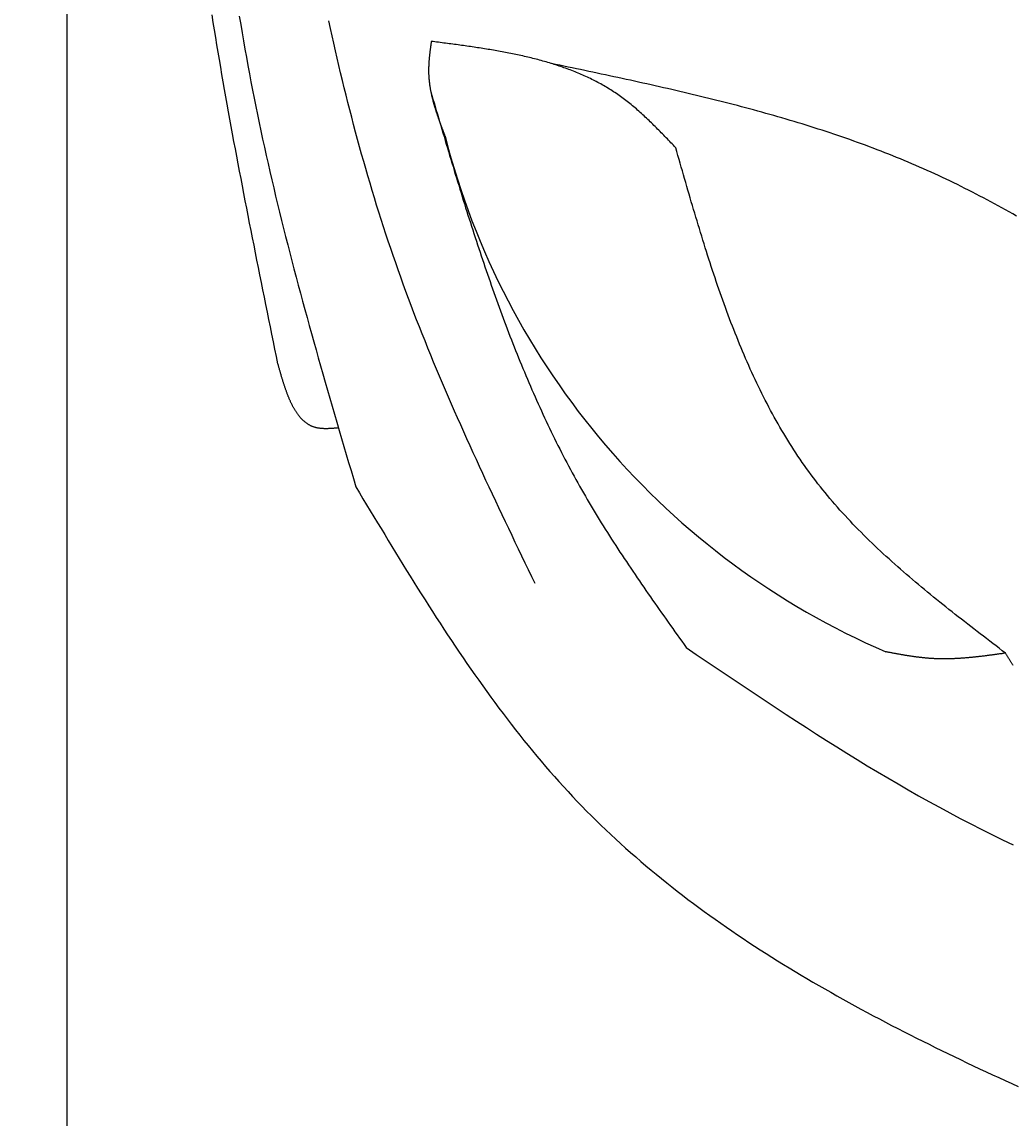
# Model space of a CAD drawing. Extents: x 715 to 7297, y -83 to 6060.
# Tile 18 of 93: x 1152 to 1589, y 3525 to 4008. Entities that reach past the tile are written whole.
import ezdxf

# ---------------------------------------------------------------- set-up
doc = ezdxf.new("R2010")
doc.units = 0
doc.layers.get('0').update_dxf_attribs({"linetype": 'CONTINUOUS'})
doc.layers.get('DEFPOINTS').update_dxf_attribs({"linetype": 'CONTINUOUS'})
doc.layers.add('4', color=3, linetype='CONTINUOUS')
doc.layers.add('CAR', color=10, linetype='CONTINUOUS')
doc.styles.get("Standard").update_dxf_attribs({"font": 'ISOCP.SHX'})
doc.dimstyles.get("Standard").update_dxf_attribs({"dimtxt": 2.5, "dimasz": 2.5, "dimexe": 1.25, "dimexo": 0.625, "dimtad": 1, "dimcen": 2.5, "dimazin": 3, "dimtfac": 1, "dimtmove": 0, "dimatfit": 3})

# ---------------------------------------------------------------- blocks, each defined once
blk = doc.blocks.new('PUNKT')
at = {"layer": '4', "color": 0, "linetype": 'BYBLOCK'}
blk.add_line((-0.5, 0), (-1, 0), dxfattribs=at)
at = {"layer": '4', "color": 0, "linetype": 'BYBLOCK', "const_width": 0.5}
blk.add_lwpolyline([(-0.25, 0, 1), (0.25, 0, 1)], format="xyb", close=True, dxfattribs=at)
blk = doc.blocks.new('*U18')
at = {"layer": '4', "color": 2}
blk.add_text('560', height=70, rotation=90, dxfattribs=at).set_placement((785.85, 2663.74))
blk = doc.blocks.new('*D4')
at = {"layer": '4'}
for p, q in [((1352.77, 5537.27), (775.85, 5537.27)), ((815.85, -22.73), (815.85, 5497.27)), ((1352.77, -62.73), (775.85, -62.73))]:
    blk.add_line(p, q, dxfattribs=at)
at = {"layer": 'DEFPOINTS', "color": 0}
for p in [(815.85, 5537.27), (1372.77, 5537.27), (1372.77, -62.73)]:
    blk.add_point(p, dxfattribs=at)
blk.add_blockref('*U18', (0, 0))
at = {"layer": '4', "xscale": 40, "yscale": 40, "zscale": 40}
for p, rotation in [((815.85, 5537.27), 90), ((815.85, -62.73), 270)]:
    blk.add_blockref('PUNKT', p, dxfattribs=dict(at, rotation=rotation))

msp = doc.modelspace()

# ---------------------------------------------------------------- linework, layer by layer
msp.add_line((1171.7173, 32.2711), (1171.7173, 5442.2711))
at = {"layer": 'CAR'}
for points in [[(1264.67, 3857.07, 0), (1264.01, 3860.34, 0), (1263.34, 3863.61, 0), (1262.68, 3866.88, 0), (1262.01, 3870.15, 0), (1261.35, 3873.41, 0), (1260.69, 3876.68, 0), (1260.02, 3879.95, 0), (1259.36, 3883.22, 0), (1258.7, 3886.49, 0), (1258.04, 3889.76, 0), (1257.38, 3893.03, 0), (1256.73, 3896.3, 0), (1256.07, 3899.56, 0), (1255.42, 3902.83, 0), (1254.77, 3906.1, 0), (1254.12, 3909.37, 0), (1253.47, 3912.64, 0), (1252.82, 3915.91, 0), (1252.18, 3919.18, 0), (1251.54, 3922.45, 0), (1250.9, 3925.73, 0), (1250.27, 3929, 0), (1249.63, 3932.27, 0), (1249, 3935.54, 0), (1248.38, 3938.81, 0), (1247.75, 3942.08, 0), (1247.13, 3945.36, 0), (1246.51, 3948.63, 0), (1245.9, 3951.9, 0), (1245.29, 3955.18, 0), (1244.69, 3958.45, 0), (1244.08, 3961.73, 0), (1243.49, 3965, 0), (1242.89, 3968.28, 0), (1242.3, 3971.55, 0), (1241.72, 3974.83, 0), (1241.14, 3978.11, 0), (1240.56, 3981.39, 0), (1239.99, 3984.66, 0), (1239.43, 3987.94, 0), (1238.87, 3991.22, 0), (1238.31, 3994.5, 0), (1237.76, 3997.78, 0), (1237.22, 4001.06, 0), (1236.68, 4004.34, 0), (1236.14, 4007.63, 0), (1235.62, 4010.91, 0)], [(1247.64, 4010.35, 0), (1248.24, 4006.72, 0), (1248.85, 4003.1, 0), (1249.48, 3999.48, 0), (1250.12, 3995.87, 0), (1250.77, 3992.25, 0), (1251.43, 3988.64, 0), (1252.1, 3985.02, 0), (1252.78, 3981.41, 0), (1253.48, 3977.81, 0), (1254.19, 3974.2, 0), (1254.91, 3970.6, 0), (1255.64, 3967, 0), (1256.39, 3963.4, 0), (1257.15, 3959.8, 0), (1257.92, 3956.21, 0), (1258.7, 3952.61, 0), (1259.5, 3949.02, 0), (1260.3, 3945.43, 0), (1261.12, 3941.85, 0), (1261.95, 3938.26, 0), (1262.79, 3934.68, 0), (1263.65, 3931.1, 0), (1264.51, 3927.52, 0), (1265.38, 3923.94, 0), (1266.26, 3920.36, 0), (1267.16, 3916.79, 0), (1268.06, 3913.21, 0), (1268.97, 3909.64, 0), (1269.88, 3906.07, 0), (1270.81, 3902.5, 0), (1271.75, 3898.94, 0), (1272.69, 3895.37, 0), (1273.64, 3891.81, 0), (1274.6, 3888.24, 0), (1275.56, 3884.68, 0), (1276.53, 3881.12, 0), (1277.51, 3877.56, 0), (1278.49, 3874, 0), (1279.48, 3870.44, 0), (1280.48, 3866.88, 0), (1281.48, 3863.33, 0), (1282.48, 3859.77, 0), (1283.49, 3856.22, 0), (1284.5, 3852.66, 0), (1285.52, 3849.11, 0), (1286.54, 3845.56, 0), (1287.57, 3842.01, 0), (1288.6, 3838.45, 0), (1289.63, 3834.9, 0), (1290.66, 3831.35, 0), (1291.7, 3827.8, 0), (1292.74, 3824.25, 0), (1293.78, 3820.7, 0), (1294.82, 3817.15, 0), (1295.86, 3813.6, 0), (1296.9, 3810.06, 0), (1297.95, 3806.51, 0), (1298.99, 3802.96, 0)], [(1378.06, 3760.23, 0), (1376.61, 3763.26, 0), (1375.15, 3766.29, 0), (1373.7, 3769.32, 0), (1372.25, 3772.35, 0), (1370.79, 3775.39, 0), (1369.34, 3778.42, 0), (1367.9, 3781.45, 0), (1366.45, 3784.49, 0), (1365.01, 3787.52, 0), (1363.57, 3790.56, 0), (1362.13, 3793.6, 0), (1360.7, 3796.64, 0), (1359.27, 3799.68, 0), (1357.84, 3802.72, 0), (1356.42, 3805.76, 0), (1355.01, 3808.81, 0), (1353.6, 3811.86, 0), (1352.19, 3814.91, 0), (1350.8, 3817.96, 0), (1349.41, 3821.02, 0), (1348.02, 3824.07, 0), (1346.64, 3827.13, 0), (1345.27, 3830.2, 0), (1343.91, 3833.26, 0), (1342.56, 3836.33, 0), (1341.21, 3839.4, 0), (1339.88, 3842.48, 0), (1338.55, 3845.56, 0), (1337.23, 3848.64, 0), (1335.92, 3851.72, 0), (1334.62, 3854.81, 0), (1333.34, 3857.9, 0), (1332.06, 3861, 0), (1330.79, 3864.1, 0), (1329.54, 3867.21, 0), (1328.3, 3870.32, 0), (1327.07, 3873.43, 0), (1325.85, 3876.55, 0), (1324.65, 3879.67, 0), (1323.45, 3882.8, 0), (1322.28, 3885.94, 0), (1321.11, 3889.07, 0), (1319.96, 3892.22, 0), (1318.83, 3895.37, 0), (1317.7, 3898.52, 0), (1316.6, 3901.68, 0), (1315.5, 3904.84, 0), (1314.42, 3908.01, 0), (1313.35, 3911.19, 0), (1312.3, 3914.36, 0), (1311.26, 3917.55, 0), (1310.23, 3920.73, 0), (1309.22, 3923.93, 0), (1308.21, 3927.12, 0), (1307.23, 3930.32, 0), (1306.25, 3933.53, 0), (1305.29, 3936.74, 0), (1304.34, 3939.95, 0), (1303.4, 3943.17, 0), (1302.48, 3946.39, 0), (1301.56, 3949.62, 0), (1300.66, 3952.85, 0), (1299.78, 3956.09, 0), (1298.9, 3959.32, 0), (1298.04, 3962.57, 0), (1297.19, 3965.81, 0), (1296.35, 3969.06, 0), (1295.52, 3972.32, 0), (1294.7, 3975.57, 0), (1293.9, 3978.83, 0), (1293.1, 3982.1, 0), (1292.32, 3985.36, 0), (1291.55, 3988.63, 0), (1290.79, 3991.91, 0), (1290.05, 3995.18, 0), (1289.31, 3998.46, 0), (1288.58, 4001.75, 0), (1287.87, 4005.03, 0), (1287.16, 4008.32, 0)], [(1332.31, 3999.27, 0), (1332.27, 3999, 0), (1332.23, 3998.73, 0), (1332.2, 3998.46, 0), (1332.16, 3998.19, 0), (1332.12, 3997.92, 0), (1332.08, 3997.65, 0), (1332.05, 3997.38, 0), (1332.01, 3997.11, 0), (1331.97, 3996.84, 0), (1331.94, 3996.57, 0), (1331.9, 3996.31, 0), (1331.87, 3996.04, 0), (1331.83, 3995.77, 0), (1331.8, 3995.5, 0), (1331.76, 3995.23, 0), (1331.73, 3994.96, 0), (1331.7, 3994.69, 0), (1331.67, 3994.42, 0), (1331.63, 3994.15, 0), (1331.6, 3993.88, 0), (1331.57, 3993.62, 0), (1331.54, 3993.35, 0), (1331.51, 3993.08, 0), (1331.48, 3992.81, 0), (1331.46, 3992.54, 0), (1331.43, 3992.27, 0), (1331.4, 3992, 0), (1331.38, 3991.74, 0), (1331.35, 3991.47, 0), (1331.33, 3991.2, 0), (1331.31, 3990.93, 0), (1331.29, 3990.66, 0), (1331.27, 3990.39, 0), (1331.25, 3990.13, 0), (1331.23, 3989.86, 0), (1331.21, 3989.59, 0), (1331.2, 3989.32, 0), (1331.18, 3989.06, 0), (1331.17, 3988.79, 0), (1331.16, 3988.52, 0), (1331.15, 3988.25, 0), (1331.14, 3987.99, 0), (1331.13, 3987.72, 0), (1331.12, 3987.45, 0), (1331.12, 3987.19, 0), (1331.11, 3986.92, 0), (1331.11, 3986.65, 0), (1331.11, 3986.39, 0), (1331.11, 3986.12, 0), (1331.11, 3985.86, 0), (1331.12, 3985.59, 0), (1331.12, 3985.33, 0), (1331.13, 3985.06, 0), (1331.14, 3984.79, 0), (1331.15, 3984.53, 0), (1331.16, 3984.26, 0), (1331.18, 3984, 0), (1331.19, 3983.73, 0), (1331.21, 3983.47, 0), (1331.23, 3983.2, 0), (1331.25, 3982.94, 0), (1331.27, 3982.68, 0), (1331.3, 3982.41, 0), (1331.32, 3982.15, 0), (1331.35, 3981.88, 0), (1331.38, 3981.62, 0), (1331.41, 3981.36, 0), (1331.44, 3981.09, 0), (1331.47, 3980.83, 0), (1331.5, 3980.57, 0), (1331.54, 3980.3, 0), (1331.58, 3980.04, 0), (1331.61, 3979.78, 0), (1331.65, 3979.51, 0), (1331.69, 3979.25, 0), (1331.74, 3978.99, 0), (1331.78, 3978.73, 0), (1331.83, 3978.46, 0), (1331.87, 3978.2, 0), (1331.92, 3977.94, 0), (1331.97, 3977.68, 0), (1332.02, 3977.42, 0), (1332.07, 3977.15, 0), (1332.12, 3976.89, 0), (1332.18, 3976.63, 0), (1332.23, 3976.37, 0), (1332.29, 3976.11, 0), (1332.34, 3975.85, 0), (1332.4, 3975.59, 0), (1332.46, 3975.33, 0), (1332.52, 3975.06, 0), (1332.58, 3974.8, 0), (1332.65, 3974.54, 0), (1332.71, 3974.28, 0), (1332.78, 3974.02, 0), (1332.84, 3973.76, 0), (1332.91, 3973.5, 0), (1332.98, 3973.24, 0), (1333.05, 3972.98, 0), (1333.12, 3972.72, 0), (1333.19, 3972.46, 0), (1333.26, 3972.2, 0), (1333.33, 3971.94, 0), (1333.4, 3971.68, 0), (1333.48, 3971.42, 0), (1333.55, 3971.16, 0), (1333.63, 3970.9, 0), (1333.71, 3970.64, 0), (1333.78, 3970.38, 0), (1333.86, 3970.12, 0), (1333.94, 3969.86, 0), (1334.02, 3969.6, 0), (1334.1, 3969.34, 0), (1334.19, 3969.09, 0), (1334.27, 3968.83, 0), (1334.35, 3968.57, 0), (1334.43, 3968.31, 0), (1334.52, 3968.05, 0), (1334.6, 3967.79, 0), (1334.69, 3967.53, 0), (1334.78, 3967.27, 0), (1334.86, 3967.01, 0), (1334.95, 3966.76, 0), (1335.04, 3966.5, 0), (1335.13, 3966.24, 0), (1335.22, 3965.98, 0), (1335.31, 3965.72, 0), (1335.4, 3965.46, 0), (1335.49, 3965.2, 0), (1335.58, 3964.95, 0), (1335.67, 3964.69, 0), (1335.76, 3964.43, 0), (1335.85, 3964.17, 0), (1335.95, 3963.91, 0), (1336.04, 3963.65, 0), (1336.13, 3963.4, 0), (1336.23, 3963.14, 0), (1336.32, 3962.88, 0), (1336.42, 3962.62, 0), (1336.51, 3962.36, 0), (1336.61, 3962.11, 0), (1336.7, 3961.85, 0), (1336.8, 3961.59, 0), (1336.9, 3961.33, 0), (1336.99, 3961.07, 0), (1337.09, 3960.82, 0), (1337.19, 3960.56, 0), (1337.28, 3960.3, 0), (1337.38, 3960.04, 0), (1337.48, 3959.79, 0), (1337.58, 3959.53, 0), (1337.67, 3959.27, 0), (1337.77, 3959.01, 0), (1337.87, 3958.75, 0), (1337.97, 3958.5, 0), (1338.07, 3958.24, 0), (1338.16, 3957.98, 0), (1338.26, 3957.72, 0), (1338.36, 3957.47, 0)], [(1440.13, 3952.38, 0), (1439.6, 3952.94, 0), (1439.07, 3953.49, 0), (1438.54, 3954.05, 0), (1438.01, 3954.6, 0), (1437.48, 3955.16, 0), (1436.94, 3955.71, 0), (1436.41, 3956.27, 0), (1435.88, 3956.82, 0), (1435.35, 3957.37, 0), (1434.81, 3957.92, 0), (1434.28, 3958.47, 0), (1433.74, 3959.02, 0), (1433.21, 3959.56, 0), (1432.67, 3960.11, 0), (1432.13, 3960.65, 0), (1431.59, 3961.19, 0), (1431.05, 3961.73, 0), (1430.51, 3962.26, 0), (1429.97, 3962.8, 0), (1429.42, 3963.33, 0), (1428.88, 3963.86, 0), (1428.33, 3964.38, 0), (1427.78, 3964.91, 0), (1427.23, 3965.43, 0), (1426.68, 3965.94, 0), (1426.13, 3966.46, 0), (1425.57, 3966.97, 0), (1425.01, 3967.48, 0), (1424.45, 3967.98, 0), (1423.89, 3968.48, 0), (1423.32, 3968.97, 0), (1422.76, 3969.47, 0), (1422.19, 3969.95, 0), (1421.62, 3970.44, 0), (1421.04, 3970.92, 0), (1420.47, 3971.39, 0), (1419.89, 3971.86, 0), (1419.31, 3972.33, 0), (1418.72, 3972.79, 0), (1418.13, 3973.24, 0), (1417.54, 3973.69, 0), (1416.95, 3974.14, 0), (1416.35, 3974.58, 0), (1415.75, 3975.01, 0), (1415.15, 3975.44, 0), (1414.55, 3975.86, 0), (1413.94, 3976.28, 0), (1413.32, 3976.69, 0), (1412.71, 3977.09, 0), (1412.09, 3977.49, 0), (1411.47, 3977.89, 0), (1410.84, 3978.28, 0), (1410.22, 3978.66, 0), (1409.58, 3979.04, 0), (1408.95, 3979.41, 0), (1408.31, 3979.78, 0), (1407.67, 3980.14, 0), (1407.03, 3980.5, 0), (1406.39, 3980.85, 0), (1405.74, 3981.2, 0), (1405.09, 3981.54, 0), (1404.43, 3981.88, 0), (1403.78, 3982.22, 0), (1403.12, 3982.54, 0), (1402.46, 3982.87, 0), (1401.79, 3983.19, 0), (1401.13, 3983.5, 0), (1400.46, 3983.81, 0), (1399.78, 3984.12, 0), (1399.11, 3984.42, 0), (1398.43, 3984.71, 0), (1397.75, 3985.01, 0), (1397.07, 3985.29, 0), (1396.38, 3985.58, 0), (1395.7, 3985.86, 0), (1395.01, 3986.13, 0), (1394.32, 3986.4, 0), (1393.62, 3986.67, 0), (1392.93, 3986.93, 0), (1392.23, 3987.19, 0), (1391.53, 3987.44, 0), (1390.82, 3987.69, 0), (1390.12, 3987.94, 0), (1389.41, 3988.18, 0), (1388.7, 3988.42, 0), (1387.99, 3988.66, 0), (1387.28, 3988.89, 0), (1386.56, 3989.12, 0), (1385.84, 3989.35, 0), (1385.12, 3989.57, 0), (1384.4, 3989.78, 0), (1383.68, 3990, 0), (1382.95, 3990.21, 0), (1382.22, 3990.42, 0), (1381.5, 3990.62, 0), (1380.76, 3990.83, 0), (1380.03, 3991.02, 0), (1379.3, 3991.22, 0), (1378.56, 3991.41, 0), (1377.82, 3991.6, 0), (1377.08, 3991.79, 0), (1376.34, 3991.97, 0), (1375.6, 3992.15, 0), (1374.86, 3992.33, 0), (1374.11, 3992.5, 0), (1373.36, 3992.68, 0), (1372.61, 3992.85, 0), (1371.86, 3993.01, 0), (1371.11, 3993.18, 0), (1370.36, 3993.34, 0), (1369.6, 3993.5, 0), (1368.85, 3993.66, 0), (1368.09, 3993.81, 0), (1367.33, 3993.96, 0), (1366.57, 3994.11, 0), (1365.81, 3994.26, 0), (1365.05, 3994.41, 0), (1364.28, 3994.55, 0), (1363.52, 3994.7, 0), (1362.75, 3994.83, 0), (1361.99, 3994.97, 0), (1361.22, 3995.11, 0), (1360.45, 3995.24, 0), (1359.68, 3995.38, 0), (1358.91, 3995.51, 0), (1358.14, 3995.64, 0), (1357.36, 3995.76, 0), (1356.59, 3995.89, 0), (1355.82, 3996.01, 0), (1355.04, 3996.14, 0), (1354.26, 3996.26, 0), (1353.49, 3996.38, 0), (1352.71, 3996.5, 0), (1351.93, 3996.61, 0), (1351.15, 3996.73, 0), (1350.37, 3996.84, 0), (1349.59, 3996.96, 0), (1348.81, 3997.07, 0), (1348.03, 3997.18, 0), (1347.24, 3997.29, 0), (1346.46, 3997.4, 0), (1345.68, 3997.51, 0), (1344.89, 3997.62, 0), (1344.11, 3997.72, 0), (1343.32, 3997.83, 0), (1342.54, 3997.94, 0), (1341.75, 3998.04, 0), (1340.97, 3998.15, 0), (1340.18, 3998.25, 0), (1339.39, 3998.35, 0), (1338.61, 3998.46, 0), (1337.82, 3998.56, 0), (1337.03, 3998.66, 0), (1336.25, 3998.76, 0), (1335.46, 3998.86, 0), (1334.67, 3998.96, 0), (1333.88, 3999.07, 0), (1333.1, 3999.17, 0), (1332.31, 3999.27, 0)], [(1590.43, 3922.27, 0), (1588.82, 3923.18, 0), (1587.2, 3924.08, 0), (1585.59, 3924.98, 0), (1583.97, 3925.87, 0), (1582.35, 3926.76, 0), (1580.73, 3927.64, 0), (1579.11, 3928.52, 0), (1577.48, 3929.39, 0), (1575.85, 3930.25, 0), (1574.22, 3931.11, 0), (1572.58, 3931.96, 0), (1570.94, 3932.81, 0), (1569.3, 3933.64, 0), (1567.66, 3934.48, 0), (1566.01, 3935.3, 0), (1564.36, 3936.12, 0), (1562.71, 3936.93, 0), (1561.05, 3937.73, 0), (1559.39, 3938.52, 0), (1557.73, 3939.31, 0), (1556.07, 3940.09, 0), (1554.4, 3940.86, 0), (1552.72, 3941.63, 0), (1551.05, 3942.38, 0), (1549.37, 3943.13, 0), (1547.69, 3943.87, 0), (1546, 3944.61, 0), (1544.31, 3945.33, 0), (1542.62, 3946.05, 0), (1540.92, 3946.76, 0), (1539.23, 3947.46, 0), (1537.52, 3948.16, 0), (1535.82, 3948.84, 0), (1534.11, 3949.52, 0), (1532.4, 3950.2, 0), (1530.69, 3950.86, 0), (1528.97, 3951.52, 0), (1527.25, 3952.18, 0), (1525.53, 3952.82, 0), (1523.8, 3953.46, 0), (1522.07, 3954.1, 0), (1520.34, 3954.72, 0), (1518.61, 3955.34, 0), (1516.87, 3955.96, 0), (1515.13, 3956.57, 0), (1513.39, 3957.17, 0), (1511.64, 3957.76, 0), (1509.9, 3958.35, 0), (1508.15, 3958.94, 0), (1506.4, 3959.51, 0), (1504.64, 3960.09, 0), (1502.88, 3960.65, 0), (1501.13, 3961.22, 0), (1499.36, 3961.77, 0), (1497.6, 3962.32, 0), (1495.83, 3962.87, 0), (1494.07, 3963.41, 0), (1492.3, 3963.94, 0), (1490.52, 3964.47, 0), (1488.75, 3965, 0), (1486.97, 3965.52, 0), (1485.19, 3966.03, 0), (1483.41, 3966.54, 0), (1481.63, 3967.05, 0), (1479.84, 3967.55, 0), (1478.06, 3968.05, 0), (1476.27, 3968.54, 0), (1474.48, 3969.03, 0), (1472.69, 3969.51, 0), (1470.89, 3969.99, 0), (1469.1, 3970.47, 0), (1467.3, 3970.94, 0), (1465.5, 3971.41, 0), (1463.7, 3971.87, 0), (1461.9, 3972.33, 0), (1460.09, 3972.79, 0), (1458.29, 3973.25, 0), (1456.48, 3973.7, 0), (1454.68, 3974.14, 0), (1452.87, 3974.59, 0), (1451.06, 3975.03, 0), (1449.24, 3975.47, 0), (1447.43, 3975.9, 0), (1445.62, 3976.33, 0), (1443.8, 3976.76, 0), (1441.98, 3977.19, 0), (1440.16, 3977.61, 0), (1438.35, 3978.03, 0), (1436.53, 3978.45, 0), (1434.7, 3978.87, 0), (1432.88, 3979.28, 0), (1431.06, 3979.69, 0), (1429.24, 3980.1, 0), (1427.41, 3980.51, 0), (1425.58, 3980.92, 0), (1423.76, 3981.32, 0), (1421.93, 3981.72, 0), (1420.1, 3982.12, 0), (1418.27, 3982.52, 0), (1416.45, 3982.92, 0), (1414.62, 3983.31, 0), (1412.78, 3983.71, 0), (1410.95, 3984.1, 0), (1409.12, 3984.49, 0), (1407.29, 3984.88, 0), (1405.46, 3985.27, 0), (1403.62, 3985.66, 0), (1401.79, 3986.05, 0), (1399.96, 3986.44, 0), (1398.12, 3986.82, 0), (1396.29, 3987.21, 0), (1394.46, 3987.6, 0), (1392.62, 3987.98, 0), (1390.79, 3988.37, 0), (1388.95, 3988.75, 0), (1387.12, 3989.13, 0), (1385.28, 3989.52, 0)], [(1332.07, 3977.13, 0), (1332.56, 3975.47, 0), (1333.05, 3973.82, 0), (1333.54, 3972.16, 0), (1334.02, 3970.51, 0), (1334.51, 3968.86, 0), (1335, 3967.2, 0), (1335.49, 3965.55, 0), (1335.98, 3963.89, 0), (1336.46, 3962.24, 0), (1336.95, 3960.58, 0), (1337.44, 3958.93, 0), (1337.93, 3957.28, 0), (1338.43, 3955.62, 0), (1338.92, 3953.97, 0), (1339.41, 3952.32, 0), (1339.91, 3950.67, 0), (1340.4, 3949.02, 0), (1340.9, 3947.37, 0), (1341.39, 3945.72, 0), (1341.89, 3944.07, 0), (1342.39, 3942.42, 0), (1342.89, 3940.77, 0), (1343.39, 3939.12, 0), (1343.9, 3937.48, 0), (1344.4, 3935.83, 0), (1344.91, 3934.18, 0), (1345.41, 3932.54, 0), (1345.92, 3930.9, 0), (1346.43, 3929.25, 0), (1346.95, 3927.61, 0), (1347.46, 3925.97, 0), (1347.98, 3924.33, 0), (1348.49, 3922.69, 0), (1349.01, 3921.05, 0), (1349.53, 3919.41, 0), (1350.06, 3917.78, 0), (1350.58, 3916.14, 0), (1351.11, 3914.51, 0), (1351.64, 3912.88, 0), (1352.17, 3911.24, 0), (1352.71, 3909.61, 0), (1353.25, 3907.98, 0), (1353.79, 3906.36, 0), (1354.33, 3904.73, 0), (1354.87, 3903.1, 0), (1355.42, 3901.48, 0), (1355.97, 3899.86, 0), (1356.52, 3898.24, 0), (1357.08, 3896.62, 0), (1357.64, 3895, 0), (1358.2, 3893.38, 0), (1358.76, 3891.76, 0), (1359.33, 3890.15, 0), (1359.9, 3888.54, 0), (1360.47, 3886.93, 0), (1361.05, 3885.32, 0), (1361.63, 3883.71, 0), (1362.21, 3882.1, 0), (1362.8, 3880.5, 0), (1363.39, 3878.9, 0), (1363.98, 3877.3, 0), (1364.58, 3875.7, 0), (1365.18, 3874.1, 0), (1365.79, 3872.51, 0), (1366.39, 3870.91, 0), (1367.01, 3869.32, 0), (1367.62, 3867.73, 0), (1368.24, 3866.15, 0), (1368.87, 3864.56, 0), (1369.49, 3862.98, 0), (1370.13, 3861.4, 0), (1370.76, 3859.82, 0), (1371.4, 3858.24, 0), (1372.05, 3856.67, 0), (1372.69, 3855.1, 0), (1373.35, 3853.53, 0), (1374.01, 3851.96, 0), (1374.67, 3850.39, 0), (1375.33, 3848.83, 0), (1376.01, 3847.27, 0), (1376.68, 3845.71, 0), (1377.36, 3844.15, 0), (1378.05, 3842.6, 0), (1378.74, 3841.05, 0), (1379.43, 3839.5, 0), (1380.13, 3837.95, 0), (1380.84, 3836.41, 0), (1381.55, 3834.87, 0), (1382.26, 3833.33, 0), (1382.98, 3831.8, 0), (1383.71, 3830.26, 0), (1384.44, 3828.73, 0), (1385.18, 3827.21, 0), (1385.92, 3825.68, 0), (1386.67, 3824.16, 0), (1387.42, 3822.64, 0), (1388.18, 3821.12, 0), (1388.94, 3819.61, 0), (1389.71, 3818.1, 0), (1390.49, 3816.59, 0), (1391.27, 3815.09, 0), (1392.05, 3813.59, 0), (1392.85, 3812.09, 0), (1393.65, 3810.59, 0), (1394.45, 3809.1, 0), (1395.26, 3807.61, 0), (1396.08, 3806.13, 0), (1396.91, 3804.64, 0), (1397.74, 3803.16, 0), (1398.57, 3801.69, 0), (1399.41, 3800.21, 0), (1400.26, 3798.74, 0), (1401.12, 3797.28, 0), (1401.98, 3795.81, 0), (1402.85, 3794.35, 0), (1403.72, 3792.89, 0), (1404.6, 3791.44, 0), (1405.48, 3789.99, 0), (1406.37, 3788.54, 0), (1407.26, 3787.09, 0), (1408.16, 3785.65, 0), (1409.06, 3784.2, 0), (1409.97, 3782.76, 0), (1410.88, 3781.33, 0), (1411.8, 3779.89, 0), (1412.72, 3778.46, 0), (1413.65, 3777.03, 0), (1414.58, 3775.6, 0), (1415.51, 3774.17, 0), (1416.45, 3772.75, 0), (1417.39, 3771.33, 0), (1418.34, 3769.91, 0), (1419.29, 3768.49, 0), (1420.24, 3767.07, 0), (1421.19, 3765.65, 0), (1422.15, 3764.24, 0), (1423.11, 3762.83, 0), (1424.08, 3761.42, 0), (1425.05, 3760.01, 0), (1426.01, 3758.6, 0), (1426.99, 3757.19, 0), (1427.96, 3755.79, 0), (1428.94, 3754.38, 0), (1429.92, 3752.98, 0), (1430.9, 3751.58, 0), (1431.88, 3750.17, 0), (1432.86, 3748.77, 0), (1433.85, 3747.37, 0), (1434.83, 3745.97, 0), (1435.82, 3744.57, 0), (1436.81, 3743.18, 0), (1437.8, 3741.78, 0), (1438.79, 3740.38, 0), (1439.78, 3738.98, 0), (1440.78, 3737.59, 0), (1441.77, 3736.19, 0), (1442.76, 3734.8, 0), (1443.76, 3733.4, 0), (1444.75, 3732, 0)], [(1585.54, 3729.59, 0), (1584.14, 3730.65, 0), (1582.75, 3731.72, 0), (1581.36, 3732.78, 0), (1579.97, 3733.84, 0), (1578.58, 3734.91, 0), (1577.18, 3735.97, 0), (1575.8, 3737.04, 0), (1574.41, 3738.11, 0), (1573.02, 3739.17, 0), (1571.63, 3740.24, 0), (1570.25, 3741.31, 0), (1568.87, 3742.38, 0), (1567.49, 3743.46, 0), (1566.11, 3744.53, 0), (1564.74, 3745.61, 0), (1563.36, 3746.68, 0), (1561.99, 3747.76, 0), (1560.63, 3748.84, 0), (1559.26, 3749.93, 0), (1557.9, 3751.01, 0), (1556.55, 3752.1, 0), (1555.19, 3753.19, 0), (1553.84, 3754.29, 0), (1552.5, 3755.39, 0), (1551.16, 3756.49, 0), (1549.82, 3757.59, 0), (1548.49, 3758.69, 0), (1547.16, 3759.8, 0), (1545.83, 3760.92, 0), (1544.52, 3762.03, 0), (1543.2, 3763.15, 0), (1541.89, 3764.27, 0), (1540.59, 3765.4, 0), (1539.29, 3766.53, 0), (1538, 3767.67, 0), (1536.72, 3768.81, 0), (1535.44, 3769.95, 0), (1534.17, 3771.1, 0), (1532.9, 3772.25, 0), (1531.64, 3773.41, 0), (1530.39, 3774.57, 0), (1529.15, 3775.74, 0), (1527.91, 3776.92, 0), (1526.68, 3778.09, 0), (1525.45, 3779.28, 0), (1524.24, 3780.47, 0), (1523.03, 3781.66, 0), (1521.83, 3782.86, 0), (1520.64, 3784.07, 0), (1519.46, 3785.28, 0), (1518.29, 3786.5, 0), (1517.12, 3787.72, 0), (1515.96, 3788.95, 0), (1514.82, 3790.19, 0), (1513.68, 3791.43, 0), (1512.55, 3792.68, 0), (1511.43, 3793.94, 0), (1510.32, 3795.2, 0), (1509.22, 3796.47, 0), (1508.14, 3797.75, 0), (1507.06, 3799.04, 0), (1505.99, 3800.33, 0), (1504.93, 3801.63, 0), (1503.89, 3802.94, 0), (1502.85, 3804.25, 0), (1501.83, 3805.58, 0), (1500.81, 3806.91, 0), (1499.81, 3808.25, 0), (1498.82, 3809.6, 0), (1497.84, 3810.95, 0), (1496.87, 3812.32, 0), (1495.92, 3813.69, 0), (1494.97, 3815.07, 0), (1494.03, 3816.45, 0), (1493.11, 3817.84, 0), (1492.19, 3819.25, 0), (1491.29, 3820.65, 0), (1490.39, 3822.07, 0), (1489.51, 3823.49, 0), (1488.63, 3824.92, 0), (1487.77, 3826.35, 0), (1486.91, 3827.8, 0), (1486.06, 3829.25, 0), (1485.23, 3830.7, 0), (1484.4, 3832.17, 0), (1483.58, 3833.63, 0), (1482.77, 3835.11, 0), (1481.97, 3836.59, 0), (1481.18, 3838.08, 0), (1480.4, 3839.57, 0), (1479.62, 3841.07, 0), (1478.85, 3842.58, 0), (1478.1, 3844.09, 0), (1477.35, 3845.61, 0), (1476.6, 3847.13, 0), (1475.87, 3848.66, 0), (1475.14, 3850.19, 0), (1474.42, 3851.73, 0), (1473.71, 3853.28, 0), (1473.01, 3854.83, 0), (1472.31, 3856.38, 0), (1471.62, 3857.94, 0), (1470.94, 3859.51, 0), (1470.26, 3861.08, 0), (1469.6, 3862.65, 0), (1468.93, 3864.23, 0), (1468.28, 3865.81, 0), (1467.63, 3867.4, 0), (1466.99, 3869, 0), (1466.35, 3870.59, 0), (1465.72, 3872.19, 0), (1465.09, 3873.8, 0), (1464.47, 3875.41, 0), (1463.86, 3877.02, 0), (1463.25, 3878.64, 0), (1462.65, 3880.26, 0), (1462.05, 3881.89, 0), (1461.46, 3883.52, 0), (1460.88, 3885.15, 0), (1460.29, 3886.79, 0), (1459.72, 3888.43, 0), (1459.14, 3890.07, 0), (1458.58, 3891.72, 0), (1458.01, 3893.36, 0), (1457.45, 3895.02, 0), (1456.9, 3896.67, 0), (1456.35, 3898.33, 0), (1455.8, 3899.99, 0), (1455.26, 3901.65, 0), (1454.72, 3903.32, 0), (1454.18, 3904.99, 0), (1453.65, 3906.66, 0), (1453.12, 3908.33, 0), (1452.6, 3910.01, 0), (1452.07, 3911.69, 0), (1451.55, 3913.37, 0), (1451.04, 3915.05, 0), (1450.52, 3916.73, 0), (1450.01, 3918.42, 0), (1449.5, 3920.1, 0), (1448.99, 3921.79, 0), (1448.49, 3923.48, 0), (1447.99, 3925.18, 0), (1447.49, 3926.87, 0), (1446.99, 3928.56, 0), (1446.49, 3930.26, 0), (1445.99, 3931.96, 0), (1445.5, 3933.66, 0), (1445.01, 3935.36, 0), (1444.52, 3937.06, 0), (1444.03, 3938.76, 0), (1443.54, 3940.46, 0), (1443.05, 3942.16, 0), (1442.56, 3943.86, 0), (1442.07, 3945.57, 0), (1441.59, 3947.27, 0), (1441.1, 3948.97, 0), (1440.62, 3950.68, 0), (1440.13, 3952.38, 0)], [(1291.39, 3828.87, 0), (1291.1, 3828.85, 0), (1290.82, 3828.82, 0), (1290.54, 3828.8, 0), (1290.26, 3828.77, 0), (1289.98, 3828.75, 0), (1289.7, 3828.72, 0), (1289.42, 3828.7, 0), (1289.14, 3828.68, 0), (1288.86, 3828.66, 0), (1288.58, 3828.64, 0), (1288.3, 3828.62, 0), (1288.03, 3828.6, 0), (1287.75, 3828.59, 0), (1287.48, 3828.57, 0), (1287.2, 3828.56, 0), (1286.93, 3828.55, 0), (1286.66, 3828.54, 0), (1286.38, 3828.53, 0), (1286.11, 3828.53, 0), (1285.85, 3828.53, 0), (1285.58, 3828.53, 0), (1285.31, 3828.53, 0), (1285.05, 3828.54, 0), (1284.79, 3828.55, 0), (1284.53, 3828.56, 0), (1284.27, 3828.57, 0), (1284.01, 3828.59, 0), (1283.75, 3828.61, 0), (1283.5, 3828.63, 0), (1283.25, 3828.66, 0), (1283, 3828.69, 0), (1282.75, 3828.73, 0), (1282.5, 3828.77, 0), (1282.26, 3828.81, 0), (1282.02, 3828.86, 0), (1281.78, 3828.91, 0), (1281.55, 3828.97, 0), (1281.31, 3829.03, 0), (1281.08, 3829.09, 0), (1280.85, 3829.16, 0), (1280.62, 3829.23, 0), (1280.4, 3829.31, 0), (1280.18, 3829.39, 0), (1279.96, 3829.47, 0), (1279.74, 3829.56, 0), (1279.53, 3829.65, 0), (1279.31, 3829.75, 0), (1279.1, 3829.85, 0), (1278.89, 3829.96, 0), (1278.69, 3830.06, 0), (1278.48, 3830.18, 0), (1278.28, 3830.29, 0), (1278.08, 3830.41, 0), (1277.88, 3830.53, 0), (1277.68, 3830.66, 0), (1277.49, 3830.79, 0), (1277.3, 3830.93, 0), (1277.11, 3831.06, 0), (1276.92, 3831.2, 0), (1276.73, 3831.35, 0), (1276.55, 3831.5, 0), (1276.36, 3831.65, 0), (1276.18, 3831.8, 0), (1276.01, 3831.96, 0), (1275.83, 3832.12, 0), (1275.65, 3832.29, 0), (1275.48, 3832.45, 0), (1275.31, 3832.63, 0), (1275.14, 3832.8, 0), (1274.97, 3832.98, 0), (1274.8, 3833.16, 0), (1274.64, 3833.34, 0), (1274.48, 3833.53, 0), (1274.32, 3833.72, 0), (1274.16, 3833.91, 0), (1274, 3834.11, 0), (1273.84, 3834.3, 0), (1273.69, 3834.51, 0), (1273.53, 3834.71, 0), (1273.38, 3834.92, 0), (1273.23, 3835.13, 0), (1273.08, 3835.34, 0), (1272.94, 3835.55, 0), (1272.79, 3835.77, 0), (1272.65, 3835.99, 0), (1272.51, 3836.21, 0), (1272.36, 3836.44, 0), (1272.22, 3836.67, 0), (1272.09, 3836.9, 0), (1271.95, 3837.13, 0), (1271.81, 3837.36, 0), (1271.68, 3837.6, 0), (1271.55, 3837.84, 0), (1271.41, 3838.08, 0), (1271.28, 3838.33, 0), (1271.15, 3838.57, 0), (1271.03, 3838.82, 0), (1270.9, 3839.07, 0), (1270.77, 3839.33, 0), (1270.65, 3839.58, 0), (1270.53, 3839.84, 0), (1270.4, 3840.1, 0), (1270.28, 3840.36, 0), (1270.16, 3840.62, 0), (1270.04, 3840.89, 0), (1269.93, 3841.15, 0), (1269.81, 3841.42, 0), (1269.69, 3841.69, 0), (1269.58, 3841.97, 0), (1269.47, 3842.24, 0), (1269.35, 3842.52, 0), (1269.24, 3842.79, 0), (1269.13, 3843.07, 0), (1269.02, 3843.35, 0), (1268.91, 3843.64, 0), (1268.8, 3843.92, 0), (1268.69, 3844.2, 0), (1268.59, 3844.49, 0), (1268.48, 3844.78, 0), (1268.38, 3845.07, 0), (1268.27, 3845.36, 0), (1268.17, 3845.65, 0), (1268.07, 3845.95, 0), (1267.96, 3846.24, 0), (1267.86, 3846.54, 0), (1267.76, 3846.83, 0), (1267.66, 3847.13, 0), (1267.56, 3847.43, 0), (1267.46, 3847.73, 0), (1267.36, 3848.03, 0), (1267.27, 3848.34, 0), (1267.17, 3848.64, 0), (1267.07, 3848.94, 0), (1266.97, 3849.25, 0), (1266.88, 3849.55, 0), (1266.78, 3849.86, 0), (1266.69, 3850.17, 0), (1266.59, 3850.48, 0), (1266.5, 3850.79, 0), (1266.41, 3851.1, 0), (1266.31, 3851.41, 0), (1266.22, 3851.72, 0), (1266.13, 3852.03, 0), (1266.04, 3852.34, 0), (1265.94, 3852.66, 0), (1265.85, 3852.97, 0), (1265.76, 3853.28, 0), (1265.67, 3853.6, 0), (1265.58, 3853.91, 0), (1265.49, 3854.23, 0), (1265.4, 3854.54, 0), (1265.31, 3854.86, 0), (1265.22, 3855.18, 0), (1265.12, 3855.49, 0), (1265.03, 3855.81, 0), (1264.94, 3856.12, 0), (1264.85, 3856.44, 0), (1264.76, 3856.76, 0), (1264.67, 3857.07, 0)], [(1298.99, 3802.96, 0), (1300.58, 3800.31, 0), (1302.17, 3797.67, 0), (1303.76, 3795.03, 0), (1305.35, 3792.38, 0), (1306.95, 3789.74, 0), (1308.54, 3787.1, 0), (1310.14, 3784.46, 0), (1311.74, 3781.83, 0), (1313.34, 3779.19, 0), (1314.94, 3776.56, 0), (1316.55, 3773.94, 0), (1318.16, 3771.31, 0), (1319.77, 3768.69, 0), (1321.39, 3766.08, 0), (1323.01, 3763.47, 0), (1324.64, 3760.86, 0), (1326.27, 3758.26, 0), (1327.9, 3755.67, 0), (1329.54, 3753.08, 0), (1331.19, 3750.49, 0), (1332.84, 3747.91, 0), (1334.5, 3745.34, 0), (1336.16, 3742.78, 0), (1337.84, 3740.22, 0), (1339.52, 3737.68, 0), (1341.2, 3735.13, 0), (1342.9, 3732.6, 0), (1344.6, 3730.08, 0), (1346.31, 3727.56, 0), (1348.03, 3725.06, 0), (1349.75, 3722.56, 0), (1351.49, 3720.08, 0), (1353.24, 3717.6, 0), (1354.99, 3715.14, 0), (1356.76, 3712.68, 0), (1358.54, 3710.24, 0), (1360.32, 3707.81, 0), (1362.12, 3705.39, 0), (1363.93, 3702.98, 0), (1365.75, 3700.58, 0), (1367.58, 3698.2, 0), (1369.43, 3695.83, 0), (1371.28, 3693.48, 0), (1373.15, 3691.14, 0), (1375.04, 3688.81, 0), (1376.93, 3686.49, 0), (1378.84, 3684.19, 0), (1380.76, 3681.91, 0), (1382.7, 3679.64, 0), (1384.65, 3677.39, 0), (1386.62, 3675.15, 0), (1388.6, 3672.93, 0), (1390.6, 3670.73, 0), (1392.61, 3668.54, 0), (1394.64, 3666.37, 0), (1396.69, 3664.22, 0), (1398.75, 3662.09, 0), (1400.82, 3659.97, 0), (1402.92, 3657.87, 0), (1405.03, 3655.79, 0), (1407.15, 3653.72, 0), (1409.29, 3651.67, 0), (1411.45, 3649.64, 0), (1413.62, 3647.63, 0), (1415.81, 3645.63, 0), (1418.01, 3643.64, 0), (1420.22, 3641.68, 0), (1422.45, 3639.72, 0), (1424.7, 3637.79, 0), (1426.96, 3635.87, 0), (1429.23, 3633.96, 0), (1431.52, 3632.07, 0), (1433.82, 3630.2, 0), (1436.13, 3628.34, 0), (1438.46, 3626.49, 0), (1440.8, 3624.66, 0), (1443.16, 3622.85, 0), (1445.52, 3621.04, 0), (1447.9, 3619.26, 0), (1450.3, 3617.48, 0), (1452.7, 3615.72, 0), (1455.12, 3613.97, 0), (1457.55, 3612.24, 0), (1459.99, 3610.51, 0), (1462.45, 3608.8, 0), (1464.91, 3607.11, 0), (1467.39, 3605.42, 0), (1469.88, 3603.75, 0), (1472.38, 3602.09, 0), (1474.89, 3600.45, 0), (1477.41, 3598.81, 0), (1479.94, 3597.19, 0), (1482.49, 3595.58, 0), (1485.04, 3593.98, 0), (1487.61, 3592.39, 0), (1490.18, 3590.81, 0), (1492.76, 3589.24, 0), (1495.36, 3587.68, 0), (1497.96, 3586.14, 0), (1500.58, 3584.6, 0), (1503.2, 3583.07, 0), (1505.83, 3581.56, 0), (1508.47, 3580.05, 0), (1511.12, 3578.55, 0), (1513.78, 3577.07, 0), (1516.45, 3575.59, 0), (1519.12, 3574.12, 0), (1521.81, 3572.66, 0), (1524.5, 3571.21, 0), (1527.2, 3569.76, 0), (1529.91, 3568.33, 0), (1532.62, 3566.9, 0), (1535.34, 3565.49, 0), (1538.07, 3564.08, 0), (1540.81, 3562.67, 0), (1543.55, 3561.28, 0), (1546.3, 3559.89, 0), (1549.06, 3558.51, 0), (1551.83, 3557.14, 0), (1554.6, 3555.77, 0), (1557.37, 3554.41, 0), (1560.15, 3553.06, 0), (1562.94, 3551.71, 0), (1565.74, 3550.37, 0), (1568.54, 3549.04, 0), (1571.34, 3547.71, 0), (1574.15, 3546.38, 0), (1576.97, 3545.07, 0), (1579.79, 3543.75, 0), (1582.61, 3542.45, 0), (1585.44, 3541.15, 0), (1588.28, 3539.85, 0), (1591.11, 3538.56, 0)], [(1444.75, 3732, 0), (1449.15, 3729.03, 0), (1453.56, 3726.06, 0), (1457.96, 3723.09, 0), (1462.37, 3720.13, 0), (1466.78, 3717.17, 0), (1471.19, 3714.22, 0), (1475.61, 3711.28, 0), (1480.03, 3708.35, 0), (1484.45, 3705.43, 0), (1488.88, 3702.52, 0), (1493.32, 3699.63, 0), (1497.76, 3696.76, 0), (1502.21, 3693.91, 0), (1506.67, 3691.07, 0), (1511.13, 3688.26, 0), (1515.61, 3685.47, 0), (1520.09, 3682.7, 0), (1524.59, 3679.96, 0), (1529.09, 3677.24, 0), (1533.61, 3674.56, 0), (1538.14, 3671.9, 0), (1542.68, 3669.28, 0), (1547.23, 3666.69, 0), (1551.8, 3664.14, 0), (1556.38, 3661.62, 0), (1560.97, 3659.14, 0), (1565.59, 3656.7, 0), (1570.21, 3654.29, 0), (1574.86, 3651.94, 0), (1579.52, 3649.62, 0), (1584.2, 3647.35, 0), (1588.9, 3645.13, 0)], [(1585.54, 3729.59, 0), (1585.2, 3729.54, 0), (1584.87, 3729.5, 0), (1584.54, 3729.45, 0), (1584.2, 3729.4, 0), (1583.87, 3729.35, 0), (1583.54, 3729.31, 0), (1583.2, 3729.26, 0), (1582.87, 3729.21, 0), (1582.53, 3729.17, 0), (1582.2, 3729.12, 0), (1581.87, 3729.08, 0), (1581.53, 3729.03, 0), (1581.2, 3728.98, 0), (1580.87, 3728.94, 0), (1580.53, 3728.89, 0), (1580.2, 3728.85, 0), (1579.87, 3728.8, 0), (1579.53, 3728.76, 0), (1579.2, 3728.71, 0), (1578.86, 3728.67, 0), (1578.53, 3728.62, 0), (1578.2, 3728.58, 0), (1577.86, 3728.54, 0), (1577.53, 3728.49, 0), (1577.2, 3728.45, 0), (1576.86, 3728.41, 0), (1576.53, 3728.37, 0), (1576.2, 3728.32, 0), (1575.86, 3728.28, 0), (1575.53, 3728.24, 0), (1575.2, 3728.2, 0), (1574.86, 3728.16, 0), (1574.53, 3728.12, 0), (1574.2, 3728.08, 0), (1573.86, 3728.04, 0), (1573.53, 3728.01, 0), (1573.2, 3727.97, 0), (1572.86, 3727.93, 0), (1572.53, 3727.9, 0), (1572.2, 3727.86, 0), (1571.86, 3727.82, 0), (1571.53, 3727.79, 0), (1571.2, 3727.76, 0), (1570.86, 3727.72, 0), (1570.53, 3727.69, 0), (1570.2, 3727.66, 0), (1569.86, 3727.62, 0), (1569.53, 3727.59, 0), (1569.2, 3727.56, 0), (1568.86, 3727.53, 0), (1568.53, 3727.5, 0), (1568.2, 3727.48, 0), (1567.86, 3727.45, 0), (1567.53, 3727.42, 0), (1567.2, 3727.4, 0), (1566.87, 3727.37, 0), (1566.53, 3727.35, 0), (1566.2, 3727.32, 0), (1565.87, 3727.3, 0), (1565.53, 3727.28, 0), (1565.2, 3727.26, 0), (1564.87, 3727.24, 0), (1564.54, 3727.22, 0), (1564.2, 3727.2, 0), (1563.87, 3727.18, 0), (1563.54, 3727.17, 0), (1563.21, 3727.15, 0), (1562.87, 3727.13, 0), (1562.54, 3727.12, 0), (1562.21, 3727.11, 0), (1561.88, 3727.1, 0), (1561.54, 3727.09, 0), (1561.21, 3727.08, 0), (1560.88, 3727.07, 0), (1560.55, 3727.06, 0), (1560.21, 3727.05, 0), (1559.88, 3727.05, 0), (1559.55, 3727.04, 0), (1559.22, 3727.04, 0), (1558.89, 3727.04, 0), (1558.55, 3727.04, 0), (1558.22, 3727.04, 0), (1557.89, 3727.04, 0), (1557.56, 3727.04, 0), (1557.23, 3727.04, 0), (1556.89, 3727.05, 0), (1556.56, 3727.05, 0), (1556.23, 3727.06, 0), (1555.9, 3727.07, 0), (1555.57, 3727.08, 0), (1555.24, 3727.09, 0), (1554.9, 3727.1, 0), (1554.57, 3727.12, 0), (1554.24, 3727.13, 0), (1553.91, 3727.15, 0), (1553.58, 3727.17, 0), (1553.25, 3727.19, 0), (1552.91, 3727.21, 0), (1552.58, 3727.23, 0), (1552.25, 3727.25, 0), (1551.92, 3727.27, 0), (1551.59, 3727.3, 0), (1551.26, 3727.33, 0), (1550.93, 3727.36, 0), (1550.6, 3727.39, 0), (1550.27, 3727.42, 0), (1549.94, 3727.45, 0), (1549.6, 3727.48, 0), (1549.27, 3727.51, 0), (1548.94, 3727.55, 0), (1548.61, 3727.59, 0), (1548.28, 3727.62, 0), (1547.95, 3727.66, 0), (1547.62, 3727.7, 0), (1547.29, 3727.74, 0), (1546.96, 3727.78, 0), (1546.63, 3727.83, 0), (1546.3, 3727.87, 0), (1545.97, 3727.91, 0), (1545.64, 3727.96, 0), (1545.31, 3728, 0), (1544.98, 3728.05, 0), (1544.65, 3728.1, 0), (1544.32, 3728.15, 0), (1543.99, 3728.2, 0), (1543.65, 3728.25, 0), (1543.32, 3728.3, 0), (1542.99, 3728.35, 0), (1542.66, 3728.4, 0), (1542.33, 3728.45, 0), (1542, 3728.51, 0), (1541.67, 3728.56, 0), (1541.34, 3728.61, 0), (1541.01, 3728.67, 0), (1540.68, 3728.73, 0), (1540.35, 3728.78, 0), (1540.02, 3728.84, 0), (1539.69, 3728.9, 0), (1539.36, 3728.95, 0), (1539.03, 3729.01, 0), (1538.7, 3729.07, 0), (1538.37, 3729.13, 0), (1538.04, 3729.19, 0), (1537.71, 3729.25, 0), (1537.38, 3729.31, 0), (1537.05, 3729.37, 0), (1536.72, 3729.43, 0), (1536.39, 3729.49, 0), (1536.06, 3729.55, 0), (1535.73, 3729.61, 0), (1535.4, 3729.67, 0), (1535.07, 3729.74, 0), (1534.74, 3729.8, 0), (1534.41, 3729.86, 0), (1534.09, 3729.92, 0), (1533.76, 3729.98, 0), (1533.43, 3730.05, 0), (1533.1, 3730.11, 0), (1532.77, 3730.17, 0)], [(1588.98, 3724.13, 0), (1588.82, 3724.36, 0), (1588.67, 3724.59, 0), (1588.52, 3724.83, 0), (1588.36, 3725.06, 0), (1588.21, 3725.3, 0), (1588.06, 3725.53, 0), (1587.91, 3725.77, 0), (1587.76, 3726, 0), (1587.61, 3726.24, 0), (1587.46, 3726.48, 0), (1587.31, 3726.71, 0), (1587.16, 3726.95, 0), (1587.01, 3727.19, 0), (1586.87, 3727.43, 0), (1586.72, 3727.67, 0), (1586.57, 3727.91, 0), (1586.42, 3728.15, 0), (1586.27, 3728.39, 0), (1586.13, 3728.63, 0), (1585.98, 3728.87, 0), (1585.83, 3729.11, 0), (1585.69, 3729.35, 0), (1585.54, 3729.59, 0)]]:
    msp.add_polyline3d(points, dxfattribs=at)
msp.add_arc((1667.0851, 4041.8399), 339.3801, 194.395412, 246.685449, dxfattribs=at)

# ---------------------------------------------------------------- dimensions: what is measured, and where the dimension line sits
at = {"layer": '4'}
dim = msp.add_linear_dim(base=(815.8521, 5537.2711), p1=(1372.775, -62.7289), p2=(1372.775, 5537.2711), angle=90, dimstyle='Standard', dxfattribs=at)
dim.commit()
dim.dimension.update_dxf_attribs({"geometry": '*D4', "text_midpoint": (750.8521, 2737.2711)})

doc.saveas('drawing.dxf')
